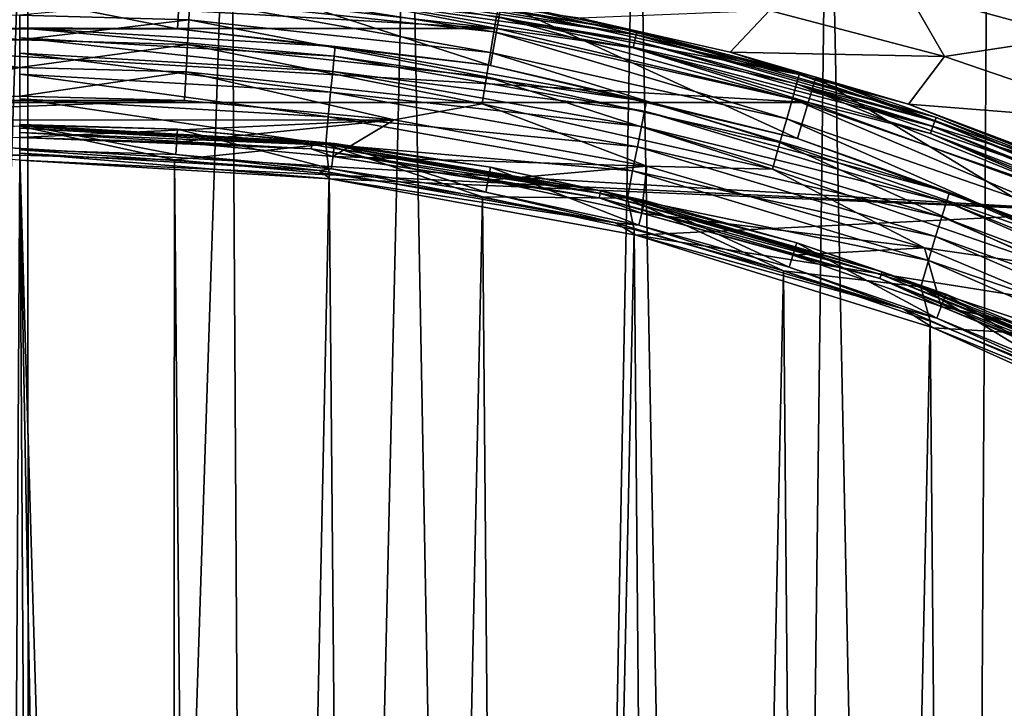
# Model space of a CAD drawing. Header units: metres. Extents: x -23 to 23, y -199 to 23.
# Tile 106 of 112: x 0 to 7.54, y 15.53 to 20.8. Entities that reach past the tile are written whole.
import ezdxf

# ---------------------------------------------------------------- set-up
doc = ezdxf.new("R2010")
doc.units = ezdxf.units.M
doc.layers.add('solid_509541_180_SW0001', color=7, linetype='CONTINUOUS')

msp = doc.modelspace()

# ---------------------------------------------------------------- linework, layer by layer
at = {"layer": 'solid_509541_180_SW0001'}
for points in [[(0.061175, 23.499964), (-1.491459, -23.494238), (-1.74819, 23.491991)], [(0.061175, 23.499964), (0.073769, -23.499956), (-1.491459, -23.494238)], [(1.616299, 23.49324), (0.073769, -23.499956), (0.061175, 23.499964)], [(1.616299, 23.49324), (1.894353, -23.490602), (0.073769, -23.499956)], [(2.975775, 23.477303), (1.894353, -23.490602), (1.616299, 23.49324)], [(2.975775, 23.477303), (3.845593, -23.46209), (1.894353, -23.490602)], [(4.722526, 23.443232), (3.845593, -23.46209), (2.975775, 23.477303)], [(4.722526, 23.443232), (5.609097, -23.420244), (3.845593, -23.46209)], [(6.185951, 23.403366), (5.609097, -23.420244), (4.722526, 23.443232)], [(6.185951, 23.403366), (7.135674, -23.372118), (5.609097, -23.420244)], [(7.414093, 23.362188), (7.135674, -23.372118), (6.185951, 23.403366)], [(8.44529, 23.322346), (7.135674, -23.372118), (7.414093, 23.362188)], [(8.44529, 23.322346), (8.457291, -23.321888), (7.135674, -23.372118)], [(-1.235463, 21.212072, 247.351959), (-1.20707, 20.724586, 297.15979), (1.20707, 20.724586, 297.15979)], [(1.235463, 21.212072, 247.351959), (-1.235463, 21.212072, 247.351959), (1.20707, 20.724586, 297.15979)], [(1.235463, 21.212072, 247.351959), (1.20707, 20.724586, 297.15979), (3.604885, 20.444321, 297.15979)], [(3.68968, 20.925215, 247.351959), (1.235463, 21.212072, 247.351959), (3.604885, 20.444321, 297.15979)], [(6.793146, 21.011786, 198.199158), (8.066566, 20.663691, 198.199158), (7.844982, 21.156736, 176.174576)], [(1.302689, 20.953701, 242.628464), (3.630194, 20.702263, 242.628464), (1.308793, 21.073336, 242.44075)], [(3.630194, 20.702263, 242.628464), (3.649679, 20.820457, 242.44075), (1.308793, 21.073336, 242.44075)], [(2.363573, 20.977289, 247.159851), (2.369853, 21.03303, 247.188583), (4.709904, 20.635439, 247.188583)], [(2.369853, 21.03303, 247.188583), (2.374821, 21.077118, 247.233353), (4.719777, 20.678694, 247.233353)], [(4.709904, 20.635439, 247.188583), (2.369853, 21.03303, 247.188583), (4.719777, 20.678694, 247.233353)], [(2.374821, 21.077118, 247.233353), (2.377982, 21.105175, 247.289688), (4.72606, 20.706221, 247.289688)], [(4.719777, 20.678694, 247.233353), (2.374821, 21.077118, 247.233353), (4.72606, 20.706221, 247.289688)], [(4.72606, 20.706221, 247.289688), (2.377982, 21.105175, 247.289688), (3.68968, 20.925215, 247.351959)], [(-3.656243, 20.728035, 247.149994), (-1.224181, 21.01239, 247.149994), (3.656243, 20.728035, 247.149994)], [(-1.224181, 21.01239, 247.149994), (1.224181, 21.01239, 247.149994), (3.656243, 20.728035, 247.149994)], [(2.363573, 20.977289, 247.159851), (3.656243, 20.728035, 247.149994), (1.224181, 21.01239, 247.149994)], [(4.697423, 20.580753, 247.159851), (3.656243, 20.728035, 247.149994), (2.363573, 20.977289, 247.159851)], [(4.697423, 20.580753, 247.159851), (2.363573, 20.977289, 247.159851), (4.709904, 20.635439, 247.188583)], [(6.793146, 21.011786, 198.199158), (5.741309, 20.866833, 220.223724), (7.078967, 20.514505, 220.223724)], [(6.793146, 21.011786, 198.199158), (7.078967, 20.514505, 220.223724), (8.066566, 20.663691, 198.199158)], [(0.000079, 20.829767, 242.784332), (1.294585, 20.795549, 242.785019), (1.302689, 20.953701, 242.628464)], [(1.294585, 20.795549, 242.785019), (3.604405, 20.546019, 242.785019), (1.302689, 20.953701, 242.628464)], [(3.604405, 20.546019, 242.785019), (3.630194, 20.702263, 242.628464), (1.302689, 20.953701, 242.628464)], [(3.68968, 20.925215, 247.351959), (3.604885, 20.444321, 297.15979), (5.953951, 19.887583, 297.15979)], [(3.649679, 20.820457, 242.44075), (5.968374, 20.37727, 242.231186), (3.661891, 20.894741, 242.231186)], [(3.661891, 20.894741, 242.231186), (5.968374, 20.37727, 242.231186), (4.290214, 20.808481, 242.015839)], [(6.094001, 20.355381, 247.351959), (3.68968, 20.925215, 247.351959), (5.953951, 19.887583, 297.15979)], [(4.72606, 20.706221, 247.289688), (3.68968, 20.925215, 247.351959), (6.094001, 20.355381, 247.351959)], [(-1.294426, 20.795559, 242.785019), (0.00008, 20.640892, 242.90213), (0.000079, 20.829767, 242.784332)], [(0.00008, 20.640892, 242.90213), (1.294585, 20.795549, 242.785019), (0.000079, 20.829767, 242.784332)], [(3.630194, 20.702263, 242.628464), (5.915014, 20.18964, 242.628464), (3.649679, 20.820457, 242.44075)], [(3.649679, 20.820457, 242.44075), (5.947799, 20.304855, 242.44075), (5.968374, 20.37727, 242.231186)], [(5.915014, 20.18964, 242.628464), (5.947799, 20.304855, 242.44075), (3.649679, 20.820457, 242.44075)], [(4.290214, 20.808481, 242.015839), (5.438952, 20.548367, 242.017914), (5.741309, 20.866833, 220.223724)], [(5.968374, 20.37727, 242.231186), (5.438952, 20.548367, 242.017914), (4.290214, 20.808481, 242.015839)], [(5.438952, 20.548367, 242.017914), (7.078967, 20.514505, 220.223724), (5.741309, 20.866833, 220.223724)], [(-1.294426, 20.795559, 242.785019), (-1.28475, 20.606731, 242.902634), (0.00008, 20.640892, 242.90213)], [(-0.000003, 20.733036, 297.379608), (1.20707, 20.724586, 297.15979), (-1.20707, 20.724586, 297.15979)], [(-0.000003, 20.733036, 297.379608), (-0.000013, 20.658056, 297.589386), (2.408432, 20.517181, 297.589386)], [(2.416205, 20.591764, 297.379608), (1.20707, 20.724586, 297.15979), (-0.000003, 20.733036, 297.379608)], [(2.416205, 20.591764, 297.379608), (-0.000003, 20.733036, 297.379608), (2.408432, 20.517181, 297.589386)], [(0.00008, 20.640892, 242.90213), (1.284882, 20.606724, 242.902634), (1.294585, 20.795549, 242.785019)], [(1.284882, 20.606724, 242.902634), (3.573589, 20.35947, 242.902634), (1.294585, 20.795549, 242.785019)], [(3.573589, 20.35947, 242.902634), (3.604405, 20.546019, 242.785019), (1.294585, 20.795549, 242.785019)], [(-6.038818, 20.16313, 247.149994), (-3.656243, 20.728035, 247.149994), (6.038818, 20.16313, 247.149994)], [(-3.656243, 20.728035, 247.149994), (3.656243, 20.728035, 247.149994), (6.038818, 20.16313, 247.149994)], [(-0.000013, 20.658056, 297.589386), (0.000024, 20.538502, 297.777344), (2.396268, 20.398235, 297.777344)], [(2.408432, 20.517181, 297.589386), (-0.000013, 20.658056, 297.589386), (2.396268, 20.398235, 297.777344)], [(2.416205, 20.591764, 297.379608), (3.604885, 20.444321, 297.15979), (1.20707, 20.724586, 297.15979)], [(3.604405, 20.546019, 242.785019), (5.871645, 20.037334, 242.785019), (3.630194, 20.702263, 242.628464)], [(5.871645, 20.037334, 242.785019), (5.915014, 20.18964, 242.628464), (3.630194, 20.702263, 242.628464)], [(4.697423, 20.580753, 247.159851), (6.038818, 20.16313, 247.149994), (3.656243, 20.728035, 247.149994)], [(4.709904, 20.635439, 247.188583), (4.719777, 20.678694, 247.233353), (7.005379, 20.020224, 247.233353)], [(4.719777, 20.678694, 247.233353), (4.72606, 20.706221, 247.289688), (7.014704, 20.046873, 247.289688)], [(7.005379, 20.020224, 247.233353), (4.719777, 20.678694, 247.233353), (7.014704, 20.046873, 247.289688)], [(7.014704, 20.046873, 247.289688), (4.72606, 20.706221, 247.289688), (6.094001, 20.355381, 247.351959)], [(8.066566, 20.663691, 198.199158), (7.078967, 20.514505, 220.223724), (8.549715, 20.011724, 220.223724)], [(-1.28475, 20.606731, 242.902634), (0.000082, 20.430639, 242.97522), (0.00008, 20.640892, 242.90213)], [(-1.28475, 20.606731, 242.902634), (-1.273981, 20.396589, 242.97551), (0.000082, 20.430639, 242.97522)], [(0.000082, 20.430639, 242.97522), (1.284882, 20.606724, 242.902634), (0.00008, 20.640892, 242.90213)], [(0.000082, 20.430639, 242.97522), (1.27406, 20.396585, 242.97551), (1.284882, 20.606724, 242.902634)], [(1.27406, 20.396585, 242.97551), (3.539273, 20.151871, 242.97551), (1.284882, 20.606724, 242.902634)], [(3.539273, 20.151871, 242.97551), (3.573589, 20.35947, 242.902634), (1.284882, 20.606724, 242.902634)], [(4.799485, 20.169872, 297.379608), (2.416205, 20.591764, 297.379608), (2.408432, 20.517181, 297.589386)], [(4.799485, 20.169872, 297.379608), (3.604885, 20.444321, 297.15979), (2.416205, 20.591764, 297.379608)], [(4.697423, 20.580753, 247.159851), (4.709904, 20.635439, 247.188583), (6.990726, 19.978346, 247.188583)], [(6.972199, 19.925402, 247.159851), (6.038818, 20.16313, 247.149994), (4.697423, 20.580753, 247.159851)], [(6.972199, 19.925402, 247.159851), (4.697423, 20.580753, 247.159851), (6.990726, 19.978346, 247.188583)], [(6.990726, 19.978346, 247.188583), (4.709904, 20.635439, 247.188583), (7.005379, 20.020224, 247.233353)], [(0.000024, 20.538502, 297.777344), (0.000024, 20.380304, 297.934174), (2.380451, 20.240807, 297.934174)], [(2.396268, 20.398235, 297.777344), (0.000024, 20.538502, 297.777344), (2.380451, 20.240807, 297.934174)], [(4.784028, 20.096478, 297.589386), (2.408432, 20.517181, 297.589386), (2.396268, 20.398235, 297.777344)], [(4.799485, 20.169872, 297.379608), (2.408432, 20.517181, 297.589386), (4.784028, 20.096478, 297.589386)], [(3.573589, 20.35947, 242.902634), (5.819841, 19.855495, 242.902634), (3.604405, 20.546019, 242.785019)], [(5.819841, 19.855495, 242.902634), (5.871645, 20.037334, 242.785019), (3.604405, 20.546019, 242.785019)], [(5.438952, 20.548367, 242.017914), (6.803056, 20.149019, 242.020218), (7.078967, 20.514505, 220.223724)], [(5.968374, 20.37727, 242.231186), (6.803056, 20.149019, 242.020218), (5.438952, 20.548367, 242.017914)], [(6.803056, 20.149019, 242.020218), (8.549715, 20.011724, 220.223724), (7.078967, 20.514505, 220.223724)], [(-1.273981, 20.396589, 242.97551), (-1.262723, 20.176889, 243), (0.000082, 20.430639, 242.97522)], [(0.000082, 20.430639, 242.97522), (-1.262723, 20.176889, 243), (0.000046, 20.210255, 243)], [(0.000082, 20.430639, 242.97522), (0.000046, 20.210255, 243), (1.27406, 20.396585, 242.97551)], [(4.799485, 20.169872, 297.379608), (5.953951, 19.887583, 297.15979), (3.604885, 20.444321, 297.15979)], [(0.000024, 20.380304, 297.934174), (0.000011, 20.191315, 298.052094), (2.362065, 20.052677, 298.052094)], [(2.380451, 20.240807, 297.934174), (0.000024, 20.380304, 297.934174), (2.362065, 20.052677, 298.052094)], [(1.27406, 20.396585, 242.97551), (0.000046, 20.210255, 243), (1.262723, 20.176889, 243)], [(1.27406, 20.396585, 242.97551), (1.262723, 20.176889, 243), (2.86565, 20.029654, 243)], [(1.27406, 20.396585, 242.97551), (2.86565, 20.029654, 243), (3.539273, 20.151871, 242.97551)], [(4.759781, 19.979353, 297.777344), (2.396268, 20.398235, 297.777344), (2.380451, 20.240807, 297.934174)], [(4.784028, 20.096478, 297.589386), (2.396268, 20.398235, 297.777344), (4.759781, 19.979353, 297.777344)], [(3.539273, 20.151871, 242.97551), (5.762171, 19.653135, 242.97551), (3.573589, 20.35947, 242.902634)], [(5.762171, 19.653135, 242.97551), (5.819841, 19.855495, 242.902634), (3.573589, 20.35947, 242.902634)], [(5.947799, 20.304855, 242.44075), (8.201097, 19.60335, 242.231186), (5.968374, 20.37727, 242.231186)], [(6.094001, 20.355381, 247.351959), (5.953951, 19.887583, 297.15979), (8.2225, 19.061897, 297.15979)], [(5.968374, 20.37727, 242.231186), (8.201097, 19.60335, 242.231186), (6.803056, 20.149019, 242.020218)], [(8.415911, 19.510275, 247.351959), (6.094001, 20.355381, 247.351959), (8.2225, 19.061897, 297.15979)], [(7.014704, 20.046873, 247.289688), (6.094001, 20.355381, 247.351959), (8.415911, 19.510275, 247.351959)], [(5.915014, 20.18964, 242.628464), (8.12701, 19.422895, 242.628464), (5.947799, 20.304855, 242.44075)], [(5.947799, 20.304855, 242.44075), (8.172522, 19.533703, 242.44075), (8.201097, 19.60335, 242.231186)], [(8.12701, 19.422895, 242.628464), (8.172522, 19.533703, 242.44075), (5.947799, 20.304855, 242.44075)], [(1.262723, 20.176889, 243), (0.000046, 20.210255, 243), (-1.262723, 20.176889, 243)], [(4.728292, 19.82423, 297.934174), (2.380451, 20.240807, 297.934174), (2.362065, 20.052677, 298.052094)], [(4.759781, 19.979353, 297.777344), (2.380451, 20.240807, 297.934174), (4.728292, 19.82423, 297.934174)], [(-6.038818, 20.16313, 247.149994), (6.038818, 20.16313, 247.149994), (8.339422, 19.325455, 247.149994)], [(0, 19.721495, 247.149994), (-6.038818, 20.16313, 247.149994), (8.339422, 19.325455, 247.149994)], [(1.262723, 20.176889, 243), (-1.262723, 20.176889, 243), (-2.882598, 20.027428, 243)], [(2.86565, 20.029654, 243), (1.262723, 20.176889, 243), (-2.882598, 20.027428, 243)], [(0.000011, 20.191315, 298.052094), (0.000001, 19.980911, 298.125244), (2.342372, 19.843138, 298.125244)], [(2.362065, 20.052677, 298.052094), (0.000011, 20.191315, 298.052094), (2.342372, 19.843138, 298.125244)], [(3.539273, 20.151871, 242.97551), (2.86565, 20.029654, 243), (4.80207, 19.674809, 243)], [(3.539273, 20.151871, 242.97551), (4.80207, 19.674809, 243), (5.762171, 19.653135, 242.97551)], [(7.117359, 19.47311, 297.379608), (4.799485, 20.169872, 297.379608), (4.784028, 20.096478, 297.589386)], [(7.117359, 19.47311, 297.379608), (5.953951, 19.887583, 297.15979), (4.799485, 20.169872, 297.379608)], [(5.871645, 20.037334, 242.785019), (8.066821, 19.276423, 242.785019), (5.915014, 20.18964, 242.628464)], [(8.066821, 19.276423, 242.785019), (8.12701, 19.422895, 242.628464), (5.915014, 20.18964, 242.628464)], [(6.972199, 19.925402, 247.159851), (8.339422, 19.325455, 247.149994), (6.038818, 20.16313, 247.149994)], [(6.803056, 20.149019, 242.020218), (8.414918, 19.543243, 242.02269), (8.549715, 20.011724, 220.223724)], [(8.201097, 19.60335, 242.231186), (8.414918, 19.543243, 242.02269), (6.803056, 20.149019, 242.020218)], [(4.691682, 19.63867, 298.052094), (2.362065, 20.052677, 298.052094), (2.342372, 19.843138, 298.125244)], [(4.728292, 19.82423, 297.934174), (2.362065, 20.052677, 298.052094), (4.691682, 19.63867, 298.052094)], [(7.094376, 19.401678, 297.589386), (4.784028, 20.096478, 297.589386), (4.759781, 19.979353, 297.777344)], [(7.117359, 19.47311, 297.379608), (4.784028, 20.096478, 297.589386), (7.094376, 19.401678, 297.589386)], [(0, 19.894623, 243), (2.86565, 20.029654, 243), (-2.882598, 20.027428, 243)], [(0.000001, 19.980911, 298.125244), (-2.34237, 19.843138, 298.125244), (0.000025, 19.759745, 298.149994)], [(0, 19.894623, 243), (1.201424, 19.858311, 243), (2.86565, 20.029654, 243)], [(1.195514, 19.764206, 246.809937), (0, 19.994486, 243.10524), (0, 19.800329, 246.809937)], [(1.195514, 19.764206, 246.809937), (1.207237, 19.958006, 243.10524), (0, 19.994486, 243.10524)], [(0, 19.988441, 243.065384), (0, 19.994486, 243.10524), (1.207237, 19.958006, 243.10524)], [(2.237995, 19.862759, 243.065384), (0, 19.988441, 243.065384), (1.207237, 19.958006, 243.10524)], [(2.237995, 19.862759, 243.065384), (0, 19.967131, 243.031128), (0, 19.988441, 243.065384)], [(0.000001, 19.980911, 298.125244), (0.000025, 19.759745, 298.149994), (1.18638, 19.724098, 298.149994)], [(2.342372, 19.843138, 298.125244), (0.000001, 19.980911, 298.125244), (1.18638, 19.724098, 298.149994)], [(1.201424, 19.858311, 243), (2.39812, 19.749546, 243), (2.86565, 20.029654, 243)], [(2.39812, 19.749546, 243), (4.80207, 19.674809, 243), (2.86565, 20.029654, 243)], [(7.058282, 19.28758, 297.777344), (4.759781, 19.979353, 297.777344), (4.728292, 19.82423, 297.934174)], [(7.094376, 19.401678, 297.589386), (4.759781, 19.979353, 297.777344), (7.058282, 19.28758, 297.777344)], [(5.819841, 19.855495, 242.902634), (7.994938, 19.101543, 242.902634), (5.871645, 20.037334, 242.785019)], [(7.994938, 19.101543, 242.902634), (8.066821, 19.276423, 242.785019), (5.871645, 20.037334, 242.785019)], [(6.972199, 19.925402, 247.159851), (6.990726, 19.978346, 247.188583), (9.183635, 19.070013, 247.188583)], [(6.990726, 19.978346, 247.188583), (7.005379, 20.020224, 247.233353), (9.202885, 19.109987, 247.233353)], [(9.183635, 19.070013, 247.188583), (6.990726, 19.978346, 247.188583), (9.202885, 19.109987, 247.233353)], [(7.005379, 20.020224, 247.233353), (7.014704, 20.046873, 247.289688), (9.215136, 19.135426, 247.289688)], [(9.202885, 19.109987, 247.233353), (7.005379, 20.020224, 247.233353), (9.215136, 19.135426, 247.289688)], [(9.215136, 19.135426, 247.289688), (7.014704, 20.046873, 247.289688), (8.415911, 19.510275, 247.351959)], [(2.23561, 19.841583, 243.031128), (0, 19.934021, 243.008087), (0, 19.967131, 243.031128)], [(2.237995, 19.862759, 243.065384), (2.23561, 19.841583, 243.031128), (0, 19.967131, 243.031128)], [(2.231902, 19.808681, 243.008087), (0, 19.894623, 243), (0, 19.934021, 243.008087)], [(2.23561, 19.841583, 243.031128), (2.231902, 19.808681, 243.008087), (0, 19.934021, 243.008087)], [(1.195514, 19.764206, 246.809937), (2.386666, 19.655964, 246.809937), (1.207237, 19.958006, 243.10524)], [(2.386666, 19.655964, 246.809937), (2.410069, 19.848703, 243.10524), (1.207237, 19.958006, 243.10524)], [(2.237995, 19.862759, 243.065384), (1.207237, 19.958006, 243.10524), (2.410069, 19.848703, 243.10524)], [(9.159297, 19.019476, 247.159851), (8.339422, 19.325455, 247.149994), (6.972199, 19.925402, 247.159851)], [(9.159297, 19.019476, 247.159851), (6.972199, 19.925402, 247.159851), (9.183635, 19.070013, 247.188583)], [(-2.34237, 19.843138, 298.125244), (-1.18633, 19.724102, 298.149994), (0.000025, 19.759745, 298.149994)], [(2.231902, 19.808681, 243.008087), (1.201424, 19.858311, 243), (0, 19.894623, 243)], [(2.342372, 19.843138, 298.125244), (1.18638, 19.724098, 298.149994), (2.368497, 19.617289, 298.149994)], [(2.231902, 19.808681, 243.008087), (2.39812, 19.749546, 243), (1.201424, 19.858311, 243)], [(2.23561, 19.841583, 243.031128), (4.443105, 19.466515, 243.031128), (2.231902, 19.808681, 243.008087)], [(2.237995, 19.862759, 243.065384), (4.447846, 19.487289, 243.065384), (2.23561, 19.841583, 243.031128)], [(4.447846, 19.487289, 243.065384), (4.443105, 19.466515, 243.031128), (2.23561, 19.841583, 243.031128)], [(2.237995, 19.862759, 243.065384), (2.410069, 19.848703, 243.10524), (3.604107, 19.666973, 243.10524)], [(2.237995, 19.862759, 243.065384), (3.604107, 19.666973, 243.10524), (4.447846, 19.487289, 243.065384)], [(2.342372, 19.843138, 298.125244), (2.368497, 19.617289, 298.149994), (3.542157, 19.439678, 298.149994)], [(4.652441, 19.431717, 298.125244), (2.342372, 19.843138, 298.125244), (3.542157, 19.439678, 298.149994)], [(4.691682, 19.63867, 298.052094), (2.342372, 19.843138, 298.125244), (4.652441, 19.431717, 298.125244)], [(2.386666, 19.655964, 246.809937), (3.569109, 19.475998, 246.809937), (2.410069, 19.848703, 243.10524)], [(3.569109, 19.475998, 246.809937), (3.604107, 19.666973, 243.10524), (2.410069, 19.848703, 243.10524)], [(7.011407, 19.136274, 297.934174), (4.728292, 19.82423, 297.934174), (4.691682, 19.63867, 298.052094)], [(7.058282, 19.28758, 297.777344), (4.728292, 19.82423, 297.934174), (7.011407, 19.136274, 297.934174)], [(5.762171, 19.653135, 242.97551), (7.914924, 18.906935, 242.97551), (5.819841, 19.855495, 242.902634)], [(7.914924, 18.906935, 242.97551), (7.994938, 19.101543, 242.902634), (5.819841, 19.855495, 242.902634)], [(7.117359, 19.47311, 297.379608), (8.2225, 19.061897, 297.15979), (5.953951, 19.887583, 297.15979)], [(0.000025, 19.759745, 298.149994), (-1.18633, 19.724102, 298.149994), (-0.235424, -19.163183, 298.149994)], [(0.000025, 19.759745, 298.149994), (-0.235424, -19.163183, 298.149994), (0.242549, -19.163891, 298.149994)], [(2.295838, 19.642149, 246.983429), (1.195514, 19.764206, 246.809937), (0, 19.800329, 246.809937)], [(2.295838, 19.642149, 246.983429), (0, 19.800329, 246.809937), (0, 19.775866, 246.983429)], [(0, 19.775866, 246.983429), (0, 19.721495, 247.149994), (2.377264, 19.577684, 247.149994)], [(2.295838, 19.642149, 246.983429), (0, 19.775866, 246.983429), (2.377264, 19.577684, 247.149994)], [(0.000025, 19.759745, 298.149994), (0.710645, -19.257191, 298.149994), (1.150813, -19.43898, 298.149994)], [(1.18638, 19.724098, 298.149994), (0.000025, 19.759745, 298.149994), (1.150813, -19.43898, 298.149994)], [(0.000025, 19.759745, 298.149994), (0.242549, -19.163891, 298.149994), (0.710645, -19.257191, 298.149994)], [(2.295838, 19.642149, 246.983429), (2.386666, 19.655964, 246.809937), (1.195514, 19.764206, 246.809937)], [(2.231902, 19.808681, 243.008087), (4.435737, 19.434235, 243.008087), (2.39812, 19.749546, 243)], [(4.443105, 19.466515, 243.031128), (4.435737, 19.434235, 243.008087), (2.231902, 19.808681, 243.008087)], [(2.39812, 19.749546, 243), (3.586091, 19.568735, 243), (4.80207, 19.674809, 243)], [(4.435737, 19.434235, 243.008087), (3.586091, 19.568735, 243), (2.39812, 19.749546, 243)], [(2.377264, 19.577684, 247.149994), (0, 19.721495, 247.149994), (8.339422, 19.325455, 247.149994)], [(1.18638, 19.724098, 298.149994), (1.150813, -19.43898, 298.149994), (1.543689, -19.699366, 298.149994)], [(2.368497, 19.617289, 298.149994), (1.18638, 19.724098, 298.149994), (1.543689, -19.699366, 298.149994)], [(3.586091, 19.568735, 243), (4.76099, 19.316536, 243), (4.80207, 19.674809, 243)], [(4.76099, 19.316536, 243), (6.92603, 19.050074, 243), (4.80207, 19.674809, 243)], [(5.762171, 19.653135, 242.97551), (4.80207, 19.674809, 243), (6.92603, 19.050074, 243)], [(2.715796, -19.572262, 298.149994), (2.368497, 19.617289, 298.149994), (1.543689, -19.699366, 298.149994)], [(4.560628, 19.242805, 246.983429), (2.386666, 19.655964, 246.809937), (2.295838, 19.642149, 246.983429)], [(4.560628, 19.242805, 246.983429), (2.295838, 19.642149, 246.983429), (2.377264, 19.577684, 247.149994)], [(2.715796, -19.572262, 298.149994), (3.542157, 19.439678, 298.149994), (2.368497, 19.617289, 298.149994)], [(4.560628, 19.242805, 246.983429), (3.569109, 19.475998, 246.809937), (2.386666, 19.655964, 246.809937)], [(3.569109, 19.475998, 246.809937), (4.738529, 19.224968, 246.809937), (3.604107, 19.666973, 243.10524)], [(4.738529, 19.224968, 246.809937), (4.784994, 19.413481, 243.10524), (3.604107, 19.666973, 243.10524)], [(4.447846, 19.487289, 243.065384), (3.604107, 19.666973, 243.10524), (4.784994, 19.413481, 243.10524)], [(6.956871, 18.954977, 298.052094), (4.691682, 19.63867, 298.052094), (4.652441, 19.431717, 298.125244)], [(7.011407, 19.136274, 297.934174), (4.691682, 19.63867, 298.052094), (6.956871, 18.954977, 298.052094)], [(5.762171, 19.653135, 242.97551), (6.92603, 19.050074, 243), (7.914924, 18.906935, 242.97551)], [(4.719639, 19.148418, 247.149994), (2.377264, 19.577684, 247.149994), (8.339422, 19.325455, 247.149994)], [(4.560628, 19.242805, 246.983429), (2.377264, 19.577684, 247.149994), (4.719639, 19.148418, 247.149994)], [(4.435737, 19.434235, 243.008087), (4.76099, 19.316536, 243), (3.586091, 19.568735, 243)], [(4.560628, 19.242805, 246.983429), (4.738529, 19.224968, 246.809937), (3.569109, 19.475998, 246.809937)], [(4.443105, 19.466515, 243.031128), (6.594726, 18.846643, 243.031128), (4.435737, 19.434235, 243.008087)], [(4.447846, 19.487289, 243.065384), (6.601764, 18.866756, 243.065384), (4.443105, 19.466515, 243.031128)], [(6.601764, 18.866756, 243.065384), (6.594726, 18.846643, 243.031128), (4.443105, 19.466515, 243.031128)], [(4.447846, 19.487289, 243.065384), (4.784994, 19.413481, 243.10524), (5.948421, 19.089151, 243.10524)], [(4.447846, 19.487289, 243.065384), (5.948421, 19.089151, 243.10524), (6.601764, 18.866756, 243.065384)], [(9.338239, 18.510971, 297.379608), (7.117359, 19.47311, 297.379608), (7.094376, 19.401678, 297.589386)], [(9.338239, 18.510971, 297.379608), (8.2225, 19.061897, 297.15979), (7.117359, 19.47311, 297.379608)], [(2.715796, -19.572262, 298.149994), (3.882103, -19.374649, 298.149994), (3.542157, 19.439678, 298.149994)], [(3.882103, -19.374649, 298.149994), (4.703107, 19.191891, 298.149994), (3.542157, 19.439678, 298.149994)], [(4.652441, 19.431717, 298.125244), (3.542157, 19.439678, 298.149994), (4.703107, 19.191891, 298.149994)], [(4.435737, 19.434235, 243.008087), (6.58379, 18.815392, 243.008087), (4.76099, 19.316536, 243)], [(6.594726, 18.846643, 243.031128), (6.58379, 18.815392, 243.008087), (4.435737, 19.434235, 243.008087)], [(4.652441, 19.431717, 298.125244), (4.703107, 19.191891, 298.149994), (5.846989, 18.874863, 298.149994)], [(6.89835, 18.752321, 298.125244), (4.652441, 19.431717, 298.125244), (5.846989, 18.874863, 298.149994)], [(6.956871, 18.954977, 298.052094), (4.652441, 19.431717, 298.125244), (6.89835, 18.752321, 298.125244)], [(4.738529, 19.224968, 246.809937), (5.890658, 18.903788, 246.809937), (4.784994, 19.413481, 243.10524)], [(5.890658, 18.903788, 246.809937), (5.948421, 19.089151, 243.10524), (4.784994, 19.413481, 243.10524)], [(9.307964, 18.442265, 297.589386), (7.094376, 19.401678, 297.589386), (7.058282, 19.28758, 297.777344)], [(9.338239, 18.510971, 297.379608), (7.094376, 19.401678, 297.589386), (9.307964, 18.442265, 297.589386)], [(4.719639, 19.148418, 247.149994), (8.339422, 19.325455, 247.149994), (10.527424, 18.22616, 247.149994)], [(4.76099, 19.316536, 243), (5.918605, 18.993841, 243), (6.92603, 19.050074, 243)], [(6.58379, 18.815392, 243.008087), (5.918605, 18.993841, 243), (4.76099, 19.316536, 243)], [(6.763744, 18.583235, 246.983429), (4.738529, 19.224968, 246.809937), (4.560628, 19.242805, 246.983429)], [(6.763744, 18.583235, 246.983429), (4.560628, 19.242805, 246.983429), (4.719639, 19.148418, 247.149994)], [(6.763744, 18.583235, 246.983429), (5.890658, 18.903788, 246.809937), (4.738529, 19.224968, 246.809937)], [(9.260376, 18.332363, 297.777344), (7.058282, 19.28758, 297.777344), (7.011407, 19.136274, 297.934174)], [(9.307964, 18.442265, 297.589386), (7.058282, 19.28758, 297.777344), (9.260376, 18.332363, 297.777344)], [(3.882103, -19.374649, 298.149994), (5.037319, -19.106869, 298.149994), (4.703107, 19.191891, 298.149994)], [(5.037319, -19.106869, 298.149994), (5.846989, 18.874863, 298.149994), (4.703107, 19.191891, 298.149994)], [(6.993237, 18.439951, 247.149994), (4.719639, 19.148418, 247.149994), (10.527424, 18.22616, 247.149994)], [(6.763744, 18.583235, 246.983429), (4.719639, 19.148418, 247.149994), (6.993237, 18.439951, 247.149994)], [(5.890658, 18.903788, 246.809937), (7.021294, 18.51363, 246.809937), (5.948421, 19.089151, 243.10524)], [(7.021294, 18.51363, 246.809937), (7.090142, 18.695168, 243.10524), (5.948421, 19.089151, 243.10524)], [(6.601764, 18.866756, 243.065384), (5.948421, 19.089151, 243.10524), (7.090142, 18.695168, 243.10524)], [(9.198541, 18.186359, 297.934174), (7.011407, 19.136274, 297.934174), (6.956871, 18.954977, 298.052094)], [(9.260376, 18.332363, 297.777344), (7.011407, 19.136274, 297.934174), (9.198541, 18.186359, 297.934174)], [(5.918605, 18.993841, 243), (7.054771, 18.601778, 243), (6.92603, 19.050074, 243)], [(7.054771, 18.601778, 243), (8.967761, 18.194571, 243), (6.92603, 19.050074, 243)], [(7.914924, 18.906935, 242.97551), (6.92603, 19.050074, 243), (8.967761, 18.194571, 243)], [(6.58379, 18.815392, 243.008087), (7.054771, 18.601778, 243), (5.918605, 18.993841, 243)], [(9.126527, 18.010988, 298.052094), (6.956871, 18.954977, 298.052094), (6.89835, 18.752321, 298.125244)], [(9.198541, 18.186359, 297.934174), (6.956871, 18.954977, 298.052094), (9.126527, 18.010988, 298.052094)], [(5.037319, -19.106869, 298.149994), (6.175839, -18.769817, 298.149994), (5.846989, 18.874863, 298.149994)], [(6.175839, -18.769817, 298.149994), (6.969696, 18.48975, 298.149994), (5.846989, 18.874863, 298.149994)], [(6.89835, 18.752321, 298.125244), (5.846989, 18.874863, 298.149994), (6.969696, 18.48975, 298.149994)], [(6.763744, 18.583235, 246.983429), (7.021294, 18.51363, 246.809937), (5.890658, 18.903788, 246.809937)], [(6.594726, 18.846643, 243.031128), (8.663414, 17.989763, 243.031128), (6.58379, 18.815392, 243.008087)], [(6.601764, 18.866756, 243.065384), (8.67266, 18.008963, 243.065384), (6.594726, 18.846643, 243.031128)], [(8.67266, 18.008963, 243.065384), (8.663414, 17.989763, 243.031128), (6.594726, 18.846643, 243.031128)], [(6.601764, 18.866756, 243.065384), (7.090142, 18.695168, 243.10524), (8.205993, 18.232967, 243.10524)], [(6.601764, 18.866756, 243.065384), (8.205993, 18.232967, 243.10524), (8.67266, 18.008963, 243.065384)], [(6.58379, 18.815392, 243.008087), (8.649048, 17.959932, 243.008087), (7.054771, 18.601778, 243)], [(8.663414, 17.989763, 243.031128), (8.649048, 17.959932, 243.008087), (6.58379, 18.815392, 243.008087)], [(6.89835, 18.752321, 298.125244), (6.969696, 18.48975, 298.149994), (8.067225, 18.037943, 298.149994)], [(9.049128, 17.814323, 298.125244), (6.89835, 18.752321, 298.125244), (8.067225, 18.037943, 298.149994)], [(9.126527, 18.010988, 298.052094), (6.89835, 18.752321, 298.125244), (9.049128, 17.814323, 298.125244)], [(7.021294, 18.51363, 246.809937), (8.126308, 18.055918, 246.809937), (7.090142, 18.695168, 243.10524)], [(8.126308, 18.055918, 246.809937), (8.205993, 18.232967, 243.10524), (7.090142, 18.695168, 243.10524)], [(8.875392, 17.672359, 246.983429), (7.021294, 18.51363, 246.809937), (6.763744, 18.583235, 246.983429)], [(8.875392, 17.672359, 246.983429), (6.763744, 18.583235, 246.983429), (6.993237, 18.439951, 247.149994)], [(7.054771, 18.601778, 243), (8.165118, 18.141846, 243), (8.967761, 18.194571, 243)], [(8.649048, 17.959932, 243.008087), (8.165118, 18.141846, 243), (7.054771, 18.601778, 243)], [(6.175839, -18.769817, 298.149994), (7.292278, -18.364925, 298.149994), (6.969696, 18.48975, 298.149994)], [(7.292278, -18.364925, 298.149994), (8.067225, 18.037943, 298.149994), (6.969696, 18.48975, 298.149994)], [(8.875392, 17.672359, 246.983429), (8.126308, 18.055918, 246.809937), (7.021294, 18.51363, 246.809937)], [(9.165094, 17.462484, 247.149994), (6.993237, 18.439951, 247.149994), (10.527424, 18.22616, 247.149994)], [(8.875392, 17.672359, 246.983429), (6.993237, 18.439951, 247.149994), (9.165094, 17.462484, 247.149994)], [(7.292278, -18.364925, 298.149994), (8.381789, -17.893955, 298.149994), (8.067225, 18.037943, 298.149994)]]:
    msp.add_3dface(points, dxfattribs=at)

doc.saveas('drawing.dxf')
